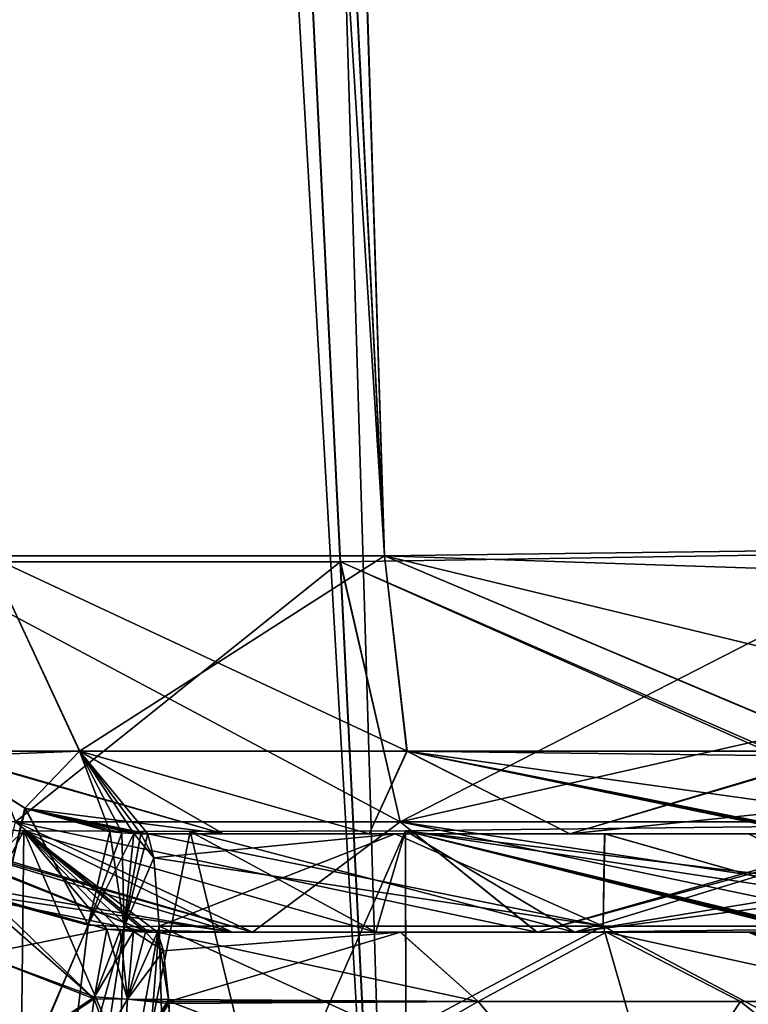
# Model space of a CAD drawing. Header units: millimetres. Extents: x -360 to 362, y 0 to 398.
# Tile 6 of 256: x -323 to -308, y 30 to 50. Entities that reach past the tile are written whole.
import ezdxf

# ---------------------------------------------------------------- set-up
doc = ezdxf.new("R2010")
doc.units = ezdxf.units.MM
doc.header["$LTSCALE"] = 33.374815
for name, color, linetype in [('1900', 7, 'CONTINUOUS'), ('1901', 7, 'CONTINUOUS'), ('1905', 7, 'CONTINUOUS'), ('1908', 7, 'CONTINUOUS'), ('1933', 7, 'CONTINUOUS'), ('1937', 7, 'CONTINUOUS'), ('1938', 7, 'CONTINUOUS'), ('1939', 7, 'CONTINUOUS'), ('1940', 7, 'CONTINUOUS'), ('1941', 7, 'CONTINUOUS'), ('1956', 7, 'CONTINUOUS'), ('1957', 7, 'CONTINUOUS'), ('1972', 7, 'CONTINUOUS'), ('1973', 7, 'CONTINUOUS'), ('1974', 7, 'CONTINUOUS'), ('1975', 7, 'CONTINUOUS'), ('2066', 7, 'CONTINUOUS'), ('2067', 7, 'CONTINUOUS'), ('2092', 7, 'CONTINUOUS'), ('2102', 7, 'CONTINUOUS'), ('2105', 7, 'CONTINUOUS'), ('2106', 7, 'CONTINUOUS'), ('2140', 7, 'CONTINUOUS'), ('2141', 7, 'CONTINUOUS'), ('2149', 7, 'CONTINUOUS'), ('2150', 7, 'CONTINUOUS'), ('2151', 7, 'CONTINUOUS'), ('2213', 7, 'CONTINUOUS'), ('2218', 7, 'CONTINUOUS'), ('2219', 7, 'CONTINUOUS'), ('2225', 7, 'CONTINUOUS'), ('2226', 7, 'CONTINUOUS'), ('2228', 7, 'CONTINUOUS'), ('2229', 7, 'CONTINUOUS'), ('2701', 7, 'CONTINUOUS'), ('2702', 7, 'CONTINUOUS'), ('2704', 7, 'CONTINUOUS'), ('2705', 7, 'CONTINUOUS'), ('2720', 7, 'CONTINUOUS'), ('2728', 7, 'CONTINUOUS'), ('2731', 7, 'CONTINUOUS'), ('2735', 7, 'CONTINUOUS')]:
    doc.layers.add(name, color=color, linetype=linetype)

msp = doc.modelspace()

# ---------------------------------------------------------------- linework, layer by layer
at = {"layer": '1900', "linetype": 'Continuous'}
for points in [[(-192.817, 374, -15.196), (-214.386, 38.791, -26.902), (-325.683, 374, -15.196), (-192.817, 374, -15.196)], [(-325.683, 374, -15.196), (-214.386, 38.791, -26.902), (-214.993, 38.791, -26.902), (-325.683, 374, -15.196)], [(-304.114, 38.791, -26.902), (-325.683, 374, -15.196), (-303.507, 38.791, -26.902), (-304.114, 38.791, -26.902)], [(-303.507, 38.791, -26.902), (-325.683, 374, -15.196), (-214.993, 38.791, -26.902), (-303.507, 38.791, -26.902)]]:
    msp.add_3dface(points, dxfattribs=at)
at = {"layer": '1901', "linetype": 'Continuous'}
for points in [[(-331.751, 374, -16.82), (-325.683, 374, -15.196), (-315.11, 38.65, -29.852), (-331.751, 374, -16.82)], [(-323.152, 38.65, -37.896), (-331.751, 374, -16.82), (-315.11, 38.65, -29.852), (-323.152, 38.65, -37.896)], [(-325.683, 374, -15.196), (-304.114, 38.791, -26.902), (-315.11, 38.65, -29.852), (-325.683, 374, -15.196)]]:
    msp.add_3dface(points, dxfattribs=at)
at = {"layer": '1905', "linetype": 'Continuous'}
for points in [[(-331.745, 374, -330.183), (-336.18, 374, -325.751), (-315.111, 38.65, -317.147), (-331.745, 374, -330.183)], [(-315.111, 38.65, -317.147), (-336.18, 374, -325.751), (-323.15, 38.65, -309.105), (-315.111, 38.65, -317.147)], [(-325.683, 374, -331.804), (-331.745, 374, -330.183), (-304.114, 38.791, -320.098), (-325.683, 374, -331.804)], [(-304.114, 38.791, -320.098), (-331.745, 374, -330.183), (-315.111, 38.65, -317.147), (-304.114, 38.791, -320.098)]]:
    msp.add_3dface(points, dxfattribs=at)
at = {"layer": '1908', "linetype": 'Continuous'}
msp.add_3dface([(-325.683, 374, -331.804), (-304.114, 38.791, -320.098), (-192.817, 374, -331.804), (-325.683, 374, -331.804)], dxfattribs=at)
at = {"layer": '1933', "linetype": 'Continuous'}
for points in [[(-323.152, 38.65, -37.896), (-321.301, 34.684, -38.349), (-324.204, 34.681, -47.287), (-323.152, 38.65, -37.896)], [(-323.152, 38.65, -37.896), (-315.11, 38.65, -29.852), (-321.301, 34.684, -38.349), (-323.152, 38.65, -37.896)], [(-315.11, 38.65, -29.852), (-314.653, 34.684, -31.7), (-321.301, 34.684, -38.349), (-315.11, 38.65, -29.852)], [(-315.11, 38.65, -29.852), (-304.114, 38.791, -26.902), (-305.71, 34.686, -28.792), (-315.11, 38.65, -29.852)], [(-315.11, 38.65, -29.852), (-305.71, 34.686, -28.792), (-314.653, 34.684, -31.7), (-315.11, 38.65, -29.852)], [(-324.204, 34.681, -47.287), (-321.301, 34.684, -38.349), (-324.086, 34.576, -47.225), (-324.204, 34.681, -47.287)], [(-324.086, 34.576, -47.225), (-321.301, 34.684, -38.349), (-322.413, 33.522, -46.646), (-324.086, 34.576, -47.225)], [(-322.413, 33.522, -46.646), (-321.301, 34.684, -38.349), (-320.686, 33.047, -46.534), (-322.413, 33.522, -46.646)], [(-321.301, 34.684, -38.349), (-314.653, 34.684, -31.7), (-315.423, 33, -37.578), (-321.301, 34.684, -38.349)], [(-320.686, 33.047, -46.534), (-321.301, 34.684, -38.349), (-320.443, 33.022, -46.52), (-320.686, 33.047, -46.534)], [(-320.443, 33.022, -46.52), (-321.301, 34.684, -38.349), (-320.197, 33.006, -46.502), (-320.443, 33.022, -46.52)], [(-320.197, 33.006, -46.502), (-321.301, 34.684, -38.349), (-320.058, 33.002, -46.484), (-320.197, 33.006, -46.502)], [(-320.058, 33.002, -46.484), (-321.301, 34.684, -38.349), (-319.917, 33, -46.463), (-320.058, 33.002, -46.484)], [(-319.917, 33, -46.463), (-321.301, 34.684, -38.349), (-318.38, 33, -41.66), (-319.917, 33, -46.463)], [(-318.38, 33, -41.66), (-321.301, 34.684, -38.349), (-315.423, 33, -37.578), (-318.38, 33, -41.66)], [(-315.423, 33, -37.578), (-314.653, 34.684, -31.7), (-311.34, 33, -34.62), (-315.423, 33, -37.578)], [(-314.653, 34.684, -31.7), (-305.71, 34.686, -28.792), (-311.34, 33, -34.62), (-314.653, 34.684, -31.7)], [(-305.71, 34.686, -28.792), (-305.725, 34.66, -28.82), (-311.34, 33, -34.62), (-305.71, 34.686, -28.792)], [(-305.725, 34.66, -28.82), (-306.357, 33.516, -30.601), (-311.34, 33, -34.62), (-305.725, 34.66, -28.82)], [(-311.34, 33, -34.62), (-306.357, 33.516, -30.601), (-306.537, 33, -33.083), (-311.34, 33, -34.62)]]:
    msp.add_3dface(points, dxfattribs=at)
at = {"layer": '1937', "linetype": 'Continuous'}
for points in [[(-319.792, 32.515, -49.205), (-319.917, 33, -46.463), (-314.891, 33, -45.283), (-319.792, 32.515, -49.205)], [(-319.683, 31.126, -51.607), (-319.792, 32.515, -49.205), (-314.891, 33, -45.283), (-319.683, 31.126, -51.607)], [(-310.667, 31.126, -48.882), (-319.683, 31.126, -51.607), (-314.891, 33, -45.283), (-310.667, 31.126, -48.882)], [(-310.63, 33, -42.364), (-310.667, 31.126, -48.882), (-314.891, 33, -45.283), (-310.63, 33, -42.364)], [(-304.036, 31.126, -42.194), (-310.667, 31.126, -48.882), (-310.63, 33, -42.364), (-304.036, 31.126, -42.194)], [(-307.716, 33, -38.106), (-304.036, 31.126, -42.194), (-310.63, 33, -42.364), (-307.716, 33, -38.106)], [(-319.683, 31.126, -51.607), (-310.667, 31.126, -48.882), (-319.558, 26.379, -54.345), (-319.683, 31.126, -51.607)], [(-319.558, 26.379, -54.345), (-310.667, 31.126, -48.882), (-309.308, 26.379, -51.261), (-319.558, 26.379, -54.345)], [(-310.667, 31.126, -48.882), (-304.036, 31.126, -42.194), (-301.739, 26.379, -43.692), (-310.667, 31.126, -48.882)], [(-309.308, 26.379, -51.261), (-310.667, 31.126, -48.882), (-301.739, 26.379, -43.692), (-309.308, 26.379, -51.261)]]:
    msp.add_3dface(points, dxfattribs=at)
at = {"layer": '1938', "linetype": 'Continuous'}
for points in [[(-319.917, 33, -46.463), (-318.38, 33, -41.66), (-315.423, 33, -37.578), (-319.917, 33, -46.463)], [(-319.917, 33, -46.463), (-315.423, 33, -37.578), (-314.891, 33, -45.283), (-319.917, 33, -46.463)], [(-315.423, 33, -37.578), (-311.34, 33, -34.62), (-314.891, 33, -45.283), (-315.423, 33, -37.578)], [(-311.34, 33, -34.62), (-310.63, 33, -42.364), (-314.891, 33, -45.283), (-311.34, 33, -34.62)], [(-311.34, 33, -34.62), (-306.537, 33, -33.083), (-310.63, 33, -42.364), (-311.34, 33, -34.62)], [(-306.537, 33, -33.083), (-307.716, 33, -38.106), (-310.63, 33, -42.364), (-306.537, 33, -33.083)]]:
    msp.add_3dface(points, dxfattribs=at)
at = {"layer": '1939', "linetype": 'Continuous'}
for points in [[(-320.197, 33.006, -46.502), (-319.792, 32.515, -49.205), (-320.396, 31.114, -51.639), (-320.197, 33.006, -46.502)], [(-320.197, 33.006, -46.502), (-320.058, 33.002, -46.484), (-319.792, 32.515, -49.205), (-320.197, 33.006, -46.502)], [(-320.058, 33.002, -46.484), (-319.917, 33, -46.463), (-319.792, 32.515, -49.205), (-320.058, 33.002, -46.484)], [(-319.792, 32.515, -49.205), (-319.683, 31.126, -51.607), (-320.396, 31.114, -51.639), (-319.792, 32.515, -49.205)], [(-320.396, 31.114, -51.639), (-319.683, 31.126, -51.607), (-320.557, 26.368, -54.369), (-320.396, 31.114, -51.639)], [(-320.557, 26.368, -54.369), (-319.683, 31.126, -51.607), (-320.057, 26.368, -54.364), (-320.557, 26.368, -54.369)], [(-319.683, 31.126, -51.607), (-319.558, 26.379, -54.345), (-320.057, 26.368, -54.364), (-319.683, 31.126, -51.607)]]:
    msp.add_3dface(points, dxfattribs=at)
at = {"layer": '1940', "linetype": 'Continuous'}
for points in [[(-320.686, 33.047, -46.534), (-320.396, 31.114, -51.639), (-321.125, 31.142, -51.633), (-320.686, 33.047, -46.534)], [(-320.686, 33.047, -46.534), (-320.443, 33.022, -46.52), (-320.396, 31.114, -51.639), (-320.686, 33.047, -46.534)], [(-320.443, 33.022, -46.52), (-320.197, 33.006, -46.502), (-320.396, 31.114, -51.639), (-320.443, 33.022, -46.52)], [(-321.125, 31.142, -51.633), (-320.396, 31.114, -51.639), (-321.688, 26.425, -54.359), (-321.125, 31.142, -51.633)], [(-321.688, 26.425, -54.359), (-320.396, 31.114, -51.639), (-321.123, 26.384, -54.366), (-321.688, 26.425, -54.359)], [(-320.396, 31.114, -51.639), (-320.557, 26.368, -54.369), (-321.123, 26.384, -54.366), (-320.396, 31.114, -51.639)]]:
    msp.add_3dface(points, dxfattribs=at)
at = {"layer": '1941', "linetype": 'Continuous'}
for points in [[(-324.086, 34.576, -47.225), (-322.413, 33.522, -46.646), (-322.861, 31.616, -51.61), (-324.086, 34.576, -47.225)], [(-322.413, 33.522, -46.646), (-321.125, 31.142, -51.633), (-322.861, 31.616, -51.61), (-322.413, 33.522, -46.646)], [(-322.413, 33.522, -46.646), (-320.686, 33.047, -46.534), (-321.125, 31.142, -51.633), (-322.413, 33.522, -46.646)], [(-322.861, 31.616, -51.61), (-321.125, 31.142, -51.633), (-322.974, 26.864, -54.493), (-322.861, 31.616, -51.61)], [(-321.125, 31.142, -51.633), (-321.688, 26.425, -54.359), (-322.974, 26.864, -54.493), (-321.125, 31.142, -51.633)]]:
    msp.add_3dface(points, dxfattribs=at)
at = {"layer": '1956', "linetype": 'Continuous'}
for points in [[(-324.18, 34.66, -299.725), (-322.862, 31.616, -295.389), (-322.399, 33.516, -300.357), (-324.18, 34.66, -299.725)], [(-322.862, 31.616, -295.389), (-321.127, 31.152, -295.36), (-322.399, 33.516, -300.357), (-322.862, 31.616, -295.389)], [(-321.127, 31.152, -295.36), (-320.686, 33.047, -300.466), (-322.399, 33.516, -300.357), (-321.127, 31.152, -295.36)], [(-322.95, 26.851, -292.513), (-321.127, 31.152, -295.36), (-322.862, 31.616, -295.389), (-322.95, 26.851, -292.513)], [(-322.95, 26.851, -292.513), (-321.688, 26.425, -292.641), (-321.127, 31.152, -295.36), (-322.95, 26.851, -292.513)]]:
    msp.add_3dface(points, dxfattribs=at)
at = {"layer": '1957', "linetype": 'Continuous'}
for points in [[(-323.15, 38.65, -309.105), (-324.208, 34.686, -299.71), (-321.3, 34.684, -308.653), (-323.15, 38.65, -309.105)], [(-315.111, 38.65, -317.147), (-323.15, 38.65, -309.105), (-314.651, 34.684, -315.301), (-315.111, 38.65, -317.147)], [(-314.651, 34.684, -315.301), (-323.15, 38.65, -309.105), (-321.3, 34.684, -308.653), (-314.651, 34.684, -315.301)], [(-304.114, 38.791, -320.098), (-315.111, 38.65, -317.147), (-304.114, 38.286, -320.059), (-304.114, 38.791, -320.098)], [(-304.847, 36.174, -319.381), (-315.111, 38.65, -317.147), (-305.713, 34.681, -318.204), (-304.847, 36.174, -319.381)], [(-315.111, 38.65, -317.147), (-304.847, 36.174, -319.381), (-304.114, 38.286, -320.059), (-315.111, 38.65, -317.147)], [(-305.713, 34.681, -318.204), (-315.111, 38.65, -317.147), (-314.651, 34.684, -315.301), (-305.713, 34.681, -318.204)], [(-324.208, 34.686, -299.71), (-324.18, 34.66, -299.725), (-318.38, 33, -305.34), (-324.208, 34.686, -299.71)], [(-321.3, 34.684, -308.653), (-324.208, 34.686, -299.71), (-318.38, 33, -305.34), (-321.3, 34.684, -308.653)], [(-324.18, 34.66, -299.725), (-322.399, 33.516, -300.357), (-318.38, 33, -305.34), (-324.18, 34.66, -299.725)], [(-314.651, 34.684, -315.301), (-321.3, 34.684, -308.653), (-315.422, 33, -309.423), (-314.651, 34.684, -315.301)], [(-315.422, 33, -309.423), (-321.3, 34.684, -308.653), (-318.38, 33, -305.34), (-315.422, 33, -309.423)], [(-311.34, 33, -312.38), (-314.651, 34.684, -315.301), (-315.422, 33, -309.423), (-311.34, 33, -312.38)], [(-305.713, 34.681, -318.204), (-314.651, 34.684, -315.301), (-305.775, 34.576, -318.086), (-305.713, 34.681, -318.204)], [(-305.775, 34.576, -318.086), (-314.651, 34.684, -315.301), (-306.354, 33.522, -316.413), (-305.775, 34.576, -318.086)], [(-306.354, 33.522, -316.413), (-314.651, 34.684, -315.301), (-306.466, 33.047, -314.686), (-306.354, 33.522, -316.413)], [(-306.466, 33.047, -314.686), (-314.651, 34.684, -315.301), (-306.48, 33.022, -314.443), (-306.466, 33.047, -314.686)], [(-306.48, 33.022, -314.443), (-314.651, 34.684, -315.301), (-306.498, 33.006, -314.197), (-306.48, 33.022, -314.443)], [(-306.498, 33.006, -314.197), (-314.651, 34.684, -315.301), (-306.516, 33.002, -314.058), (-306.498, 33.006, -314.197)], [(-306.516, 33.002, -314.058), (-314.651, 34.684, -315.301), (-306.537, 33, -313.917), (-306.516, 33.002, -314.058)], [(-306.537, 33, -313.917), (-314.651, 34.684, -315.301), (-311.34, 33, -312.38), (-306.537, 33, -313.917)], [(-322.399, 33.516, -300.357), (-320.686, 33.047, -300.466), (-320.443, 33.022, -300.48), (-322.399, 33.516, -300.357)], [(-318.38, 33, -305.34), (-322.399, 33.516, -300.357), (-319.917, 33, -300.537), (-318.38, 33, -305.34)], [(-319.917, 33, -300.537), (-322.399, 33.516, -300.357), (-320.058, 33.002, -300.516), (-319.917, 33, -300.537)], [(-320.058, 33.002, -300.516), (-322.399, 33.516, -300.357), (-320.197, 33.006, -300.498), (-320.058, 33.002, -300.516)], [(-320.197, 33.006, -300.498), (-322.399, 33.516, -300.357), (-320.443, 33.022, -300.48), (-320.197, 33.006, -300.498)]]:
    msp.add_3dface(points, dxfattribs=at)
at = {"layer": '1972', "linetype": 'Continuous'}
for points in [[(-310.667, 31.126, -298.118), (-319.917, 33, -300.537), (-319.792, 32.515, -297.795), (-310.667, 31.126, -298.118)], [(-319.917, 33, -300.537), (-310.667, 31.126, -298.118), (-314.894, 33, -301.716), (-319.917, 33, -300.537)], [(-314.894, 33, -301.716), (-310.667, 31.126, -298.118), (-310.636, 33, -304.63), (-314.894, 33, -301.716)], [(-310.667, 31.126, -298.118), (-304.036, 31.126, -304.806), (-310.636, 33, -304.63), (-310.667, 31.126, -298.118)], [(-310.636, 33, -304.63), (-304.036, 31.126, -304.806), (-307.717, 33, -308.891), (-310.636, 33, -304.63)], [(-319.683, 31.126, -295.393), (-310.667, 31.126, -298.118), (-319.792, 32.515, -297.795), (-319.683, 31.126, -295.393)], [(-319.558, 26.379, -292.655), (-309.308, 26.379, -295.739), (-319.683, 31.126, -295.393), (-319.558, 26.379, -292.655)], [(-309.308, 26.379, -295.739), (-310.667, 31.126, -298.118), (-319.683, 31.126, -295.393), (-309.308, 26.379, -295.739)], [(-309.308, 26.379, -295.739), (-301.739, 26.379, -303.308), (-310.667, 31.126, -298.118), (-309.308, 26.379, -295.739)], [(-301.739, 26.379, -303.308), (-304.036, 31.126, -304.806), (-310.667, 31.126, -298.118), (-301.739, 26.379, -303.308)]]:
    msp.add_3dface(points, dxfattribs=at)
at = {"layer": '1973', "linetype": 'Continuous'}
for points in [[(-318.38, 33, -305.34), (-319.917, 33, -300.537), (-314.894, 33, -301.716), (-318.38, 33, -305.34)], [(-315.422, 33, -309.423), (-318.38, 33, -305.34), (-314.894, 33, -301.716), (-315.422, 33, -309.423)], [(-311.34, 33, -312.38), (-315.422, 33, -309.423), (-314.894, 33, -301.716), (-311.34, 33, -312.38)], [(-311.34, 33, -312.38), (-314.894, 33, -301.716), (-310.636, 33, -304.63), (-311.34, 33, -312.38)], [(-306.537, 33, -313.917), (-311.34, 33, -312.38), (-307.717, 33, -308.891), (-306.537, 33, -313.917)], [(-311.34, 33, -312.38), (-310.636, 33, -304.63), (-307.717, 33, -308.891), (-311.34, 33, -312.38)]]:
    msp.add_3dface(points, dxfattribs=at)
at = {"layer": '1974', "linetype": 'Continuous'}
for points in [[(-320.058, 33.002, -300.516), (-320.197, 33.006, -300.498), (-320.396, 31.114, -295.361), (-320.058, 33.002, -300.516)], [(-319.917, 33, -300.537), (-320.058, 33.002, -300.516), (-320.396, 31.114, -295.361), (-319.917, 33, -300.537)], [(-319.792, 32.515, -297.795), (-319.917, 33, -300.537), (-320.396, 31.114, -295.361), (-319.792, 32.515, -297.795)], [(-319.683, 31.126, -295.393), (-319.792, 32.515, -297.795), (-320.396, 31.114, -295.361), (-319.683, 31.126, -295.393)], [(-320.557, 26.368, -292.631), (-320.057, 26.368, -292.636), (-319.683, 31.126, -295.393), (-320.557, 26.368, -292.631)], [(-320.557, 26.368, -292.631), (-319.683, 31.126, -295.393), (-320.396, 31.114, -295.361), (-320.557, 26.368, -292.631)], [(-320.057, 26.368, -292.636), (-319.558, 26.379, -292.655), (-319.683, 31.126, -295.393), (-320.057, 26.368, -292.636)]]:
    msp.add_3dface(points, dxfattribs=at)
at = {"layer": '1975', "linetype": 'Continuous'}
for points in [[(-320.686, 33.047, -300.466), (-321.127, 31.152, -295.36), (-320.443, 33.022, -300.48), (-320.686, 33.047, -300.466)], [(-321.127, 31.152, -295.36), (-320.197, 33.006, -300.498), (-320.443, 33.022, -300.48), (-321.127, 31.152, -295.36)], [(-320.197, 33.006, -300.498), (-321.127, 31.152, -295.36), (-320.396, 31.114, -295.361), (-320.197, 33.006, -300.498)], [(-321.127, 31.152, -295.36), (-321.688, 26.425, -292.641), (-320.396, 31.114, -295.361), (-321.127, 31.152, -295.36)], [(-320.396, 31.114, -295.361), (-321.688, 26.425, -292.641), (-321.122, 26.384, -292.634), (-320.396, 31.114, -295.361)], [(-320.557, 26.368, -292.631), (-320.396, 31.114, -295.361), (-321.122, 26.384, -292.634), (-320.557, 26.368, -292.631)]]:
    msp.add_3dface(points, dxfattribs=at)
at = {"layer": '2066', "linetype": 'Continuous'}
for points in [[(-332.581, 372.6, -15.312), (-335.475, 372.6, -17.535), (-314.843, 15, -29.213), (-332.581, 372.6, -15.312)], [(-314.843, 15, -29.213), (-335.475, 372.6, -17.535), (-323.791, 15, -38.164), (-314.843, 15, -29.213)], [(-325.597, 372.6, -13.444), (-332.581, 372.6, -15.312), (-302.587, 15, -25.932), (-325.597, 372.6, -13.444)], [(-302.587, 15, -25.932), (-332.581, 372.6, -15.312), (-314.843, 15, -29.213), (-302.587, 15, -25.932)]]:
    msp.add_3dface(points, dxfattribs=at)
at = {"layer": '2067', "linetype": 'Continuous'}
for points in [[(-325.597, 372.6, -13.444), (-302.587, 15, -25.932), (-318.75, 327, -15.037), (-325.597, 372.6, -13.444)], [(-318.75, 327, -15.037), (-302.587, 15, -25.932), (-317.25, 327, -15.037), (-318.75, 327, -15.037)], [(-317.25, 327, -15.037), (-302.587, 15, -25.932), (-201.25, 327, -15.037), (-317.25, 327, -15.037)]]:
    msp.add_3dface(points, dxfattribs=at)
at = {"layer": '2092', "linetype": 'Continuous'}
for points in [[(-325.597, 372.6, -333.556), (-318.75, 327, -331.963), (-292.57, 15, -321.068), (-325.597, 372.6, -333.556)], [(-302.587, 15, -321.068), (-325.597, 372.6, -333.556), (-292.57, 15, -321.068), (-302.587, 15, -321.068)], [(-317.25, 327, -331.963), (-215.913, 15, -321.068), (-318.75, 327, -331.963), (-317.25, 327, -331.963)], [(-318.75, 327, -331.963), (-215.913, 15, -321.068), (-225.93, 15, -321.068), (-318.75, 327, -331.963)], [(-292.57, 15, -321.068), (-318.75, 327, -331.963), (-225.93, 15, -321.068), (-292.57, 15, -321.068)], [(-201.25, 327, -331.963), (-215.913, 15, -321.068), (-317.25, 327, -331.963), (-201.25, 327, -331.963)]]:
    msp.add_3dface(points, dxfattribs=at)
at = {"layer": '2102', "linetype": 'Continuous'}
for points in [[(-332.585, 372.6, -331.685), (-325.597, 372.6, -333.556), (-314.836, 15, -317.791), (-332.585, 372.6, -331.685)], [(-323.795, 15, -308.829), (-332.585, 372.6, -331.685), (-314.836, 15, -317.791), (-323.795, 15, -308.829)], [(-325.597, 372.6, -333.556), (-302.587, 15, -321.068), (-314.836, 15, -317.791), (-325.597, 372.6, -333.556)]]:
    msp.add_3dface(points, dxfattribs=at)
at = {"layer": '2105', "linetype": 'Continuous'}
for points in [[(-323.15, 31.721, -299.758), (-321.008, 29.646, -296.604), (-323.633, 31.95, -299.503), (-323.15, 31.721, -299.758)], [(-323.633, 31.95, -299.503), (-321.008, 29.646, -296.604), (-323.32, 30.548, -296.381), (-323.633, 31.95, -299.503)], [(-320.747, 31.063, -300.399), (-321.008, 29.646, -296.604), (-323.15, 31.721, -299.758), (-320.747, 31.063, -300.399)], [(-321.008, 29.646, -296.604), (-323.974, 27.667, -294.337), (-323.32, 30.548, -296.381), (-321.008, 29.646, -296.604)], [(-321.49, 26.152, -294.593), (-323.974, 27.667, -294.337), (-321.008, 29.646, -296.604), (-321.49, 26.152, -294.593)]]:
    msp.add_3dface(points, dxfattribs=at)
at = {"layer": '2106', "linetype": 'Continuous'}
for points in [[(-321.008, 29.646, -296.604), (-320.747, 31.063, -300.399), (-320.326, 29.638, -296.658), (-321.008, 29.646, -296.604)], [(-320.326, 29.638, -296.658), (-320.747, 31.063, -300.399), (-320.478, 31.034, -300.416), (-320.326, 29.638, -296.658)], [(-320.207, 31.014, -300.436), (-320.326, 29.638, -296.658), (-320.478, 31.034, -300.416), (-320.207, 31.014, -300.436)], [(-321.49, 26.152, -294.593), (-321.008, 29.646, -296.604), (-320.433, 28.053, -295.308), (-321.49, 26.152, -294.593)], [(-320.433, 28.053, -295.308), (-321.008, 29.646, -296.604), (-320.326, 29.638, -296.658), (-320.433, 28.053, -295.308)]]:
    msp.add_3dface(points, dxfattribs=at)
at = {"layer": '2140', "linetype": 'Continuous'}
for points in [[(-323.633, 31.95, -299.503), (-325.395, 33.184, -298.132), (-322.434, 33.062, -308.688), (-323.633, 31.95, -299.503)], [(-323.15, 31.721, -299.758), (-323.633, 31.95, -299.503), (-322.434, 33.062, -308.688), (-323.15, 31.721, -299.758)], [(-320.747, 31.063, -300.399), (-323.15, 31.721, -299.758), (-322.434, 33.062, -308.688), (-320.747, 31.063, -300.399)], [(-320.478, 31.034, -300.416), (-320.747, 31.063, -300.399), (-322.434, 33.062, -308.688), (-320.478, 31.034, -300.416)], [(-320.207, 31.014, -300.436), (-320.478, 31.034, -300.416), (-322.434, 33.062, -308.688), (-320.207, 31.014, -300.436)], [(-319.962, 31.003, -300.464), (-320.207, 31.014, -300.436), (-322.434, 33.062, -308.688), (-319.962, 31.003, -300.464)], [(-319.719, 31, -300.507), (-319.962, 31.003, -300.464), (-322.434, 33.062, -308.688), (-319.719, 31, -300.507)], [(-318.201, 31, -305.249), (-319.719, 31, -300.507), (-322.434, 33.062, -308.688), (-318.201, 31, -305.249)], [(-315.281, 31, -309.281), (-318.201, 31, -305.249), (-322.434, 33.062, -308.688), (-315.281, 31, -309.281)], [(-319.057, 33.046, -313.062), (-315.281, 31, -309.281), (-322.434, 33.062, -308.688), (-319.057, 33.046, -313.062)], [(-314.684, 33.062, -316.437), (-315.281, 31, -309.281), (-319.057, 33.046, -313.062), (-314.684, 33.062, -316.437)], [(-311.249, 31, -312.201), (-315.281, 31, -309.281), (-314.684, 33.062, -316.437), (-311.249, 31, -312.201)], [(-304.132, 33.184, -319.395), (-311.249, 31, -312.201), (-314.684, 33.062, -316.437), (-304.132, 33.184, -319.395)], [(-304.132, 33.184, -319.395), (-305.511, 31.943, -317.62), (-311.249, 31, -312.201), (-304.132, 33.184, -319.395)], [(-305.511, 31.943, -317.62), (-305.762, 31.717, -317.141), (-311.249, 31, -312.201), (-305.511, 31.943, -317.62)], [(-305.762, 31.717, -317.141), (-306.399, 31.063, -314.747), (-311.249, 31, -312.201), (-305.762, 31.717, -317.141)], [(-311.249, 31, -312.201), (-306.399, 31.063, -314.747), (-306.507, 31, -313.719), (-311.249, 31, -312.201)]]:
    msp.add_3dface(points, dxfattribs=at)
at = {"layer": '2141', "linetype": 'Continuous'}
for points in [[(-320.326, 29.638, -296.658), (-320.207, 31.014, -300.436), (-319.595, 30.621, -298.412), (-320.326, 29.638, -296.658)], [(-320.207, 31.014, -300.436), (-319.962, 31.003, -300.464), (-319.595, 30.621, -298.412), (-320.207, 31.014, -300.436)], [(-319.962, 31.003, -300.464), (-319.719, 31, -300.507), (-319.595, 30.621, -298.412), (-319.962, 31.003, -300.464)], [(-319.49, 29.596, -296.656), (-320.326, 29.638, -296.658), (-319.595, 30.621, -298.412), (-319.49, 29.596, -296.656)], [(-320.433, 28.053, -295.308), (-320.326, 29.638, -296.658), (-319.487, 29.555, -296.609), (-320.433, 28.053, -295.308)], [(-319.487, 29.555, -296.609), (-320.326, 29.638, -296.658), (-319.49, 29.596, -296.656), (-319.487, 29.555, -296.609)], [(-319.368, 26.042, -294.609), (-320.433, 28.053, -295.308), (-319.487, 29.555, -296.609), (-319.368, 26.042, -294.609)]]:
    msp.add_3dface(points, dxfattribs=at)
at = {"layer": '2149', "linetype": 'Continuous'}
for points in [[(-319.595, 30.621, -298.412), (-319.719, 31, -300.507), (-314.786, 31, -301.719), (-319.595, 30.621, -298.412)], [(-319.49, 29.596, -296.656), (-319.595, 30.621, -298.412), (-314.786, 31, -301.719), (-319.49, 29.596, -296.656)], [(-313.205, 29.596, -298.202), (-319.49, 29.596, -296.656), (-314.786, 31, -301.719), (-313.205, 29.596, -298.202)], [(-310.602, 31, -304.607), (-313.205, 29.596, -298.202), (-314.786, 31, -301.719), (-310.602, 31, -304.607)], [(-307.877, 29.596, -301.877), (-313.205, 29.596, -298.202), (-310.602, 31, -304.607), (-307.877, 29.596, -301.877)], [(-304.202, 29.596, -307.205), (-307.877, 29.596, -301.877), (-310.602, 31, -304.607), (-304.202, 29.596, -307.205)], [(-307.719, 31, -308.788), (-304.202, 29.596, -307.205), (-310.602, 31, -304.607), (-307.719, 31, -308.788)], [(-306.507, 31, -313.719), (-304.202, 29.596, -307.205), (-307.719, 31, -308.788), (-306.507, 31, -313.719)], [(-319.487, 29.555, -296.609), (-319.49, 29.596, -296.656), (-313.205, 29.596, -298.202), (-319.487, 29.555, -296.609)], [(-319.368, 26.042, -294.609), (-319.487, 29.555, -296.609), (-313.205, 29.596, -298.202), (-319.368, 26.042, -294.609)], [(-310.224, 26.042, -297.452), (-319.368, 26.042, -294.609), (-313.205, 29.596, -298.202), (-310.224, 26.042, -297.452)], [(-307.877, 29.596, -301.877), (-310.224, 26.042, -297.452), (-313.205, 29.596, -298.202), (-307.877, 29.596, -301.877)], [(-303.452, 26.042, -304.224), (-310.224, 26.042, -297.452), (-307.877, 29.596, -301.877), (-303.452, 26.042, -304.224)], [(-304.202, 29.596, -307.205), (-303.452, 26.042, -304.224), (-307.877, 29.596, -301.877), (-304.202, 29.596, -307.205)]]:
    msp.add_3dface(points, dxfattribs=at)
at = {"layer": '2150', "linetype": 'Continuous'}
for points in [[(-319.719, 31, -300.507), (-318.201, 31, -305.249), (-314.786, 31, -301.719), (-319.719, 31, -300.507)], [(-318.201, 31, -305.249), (-315.281, 31, -309.281), (-307.719, 31, -308.788), (-318.201, 31, -305.249)], [(-318.201, 31, -305.249), (-307.719, 31, -308.788), (-310.602, 31, -304.607), (-318.201, 31, -305.249)], [(-318.201, 31, -305.249), (-310.602, 31, -304.607), (-314.786, 31, -301.719), (-318.201, 31, -305.249)], [(-315.281, 31, -309.281), (-311.249, 31, -312.201), (-307.719, 31, -308.788), (-315.281, 31, -309.281)], [(-311.249, 31, -312.201), (-306.507, 31, -313.719), (-307.719, 31, -308.788), (-311.249, 31, -312.201)]]:
    msp.add_3dface(points, dxfattribs=at)
at = {"layer": '2151', "linetype": 'Continuous'}
for points in [[(-325.395, 33.184, -298.132), (-322.636, 15, -308.656), (-322.434, 33.062, -308.688), (-325.395, 33.184, -298.132)], [(-322.636, 15, -308.656), (-314.65, 15, -316.639), (-322.434, 33.062, -308.688), (-322.636, 15, -308.656)], [(-314.65, 15, -316.639), (-319.057, 33.046, -313.062), (-322.434, 33.062, -308.688), (-314.65, 15, -316.639)], [(-314.65, 15, -316.639), (-314.684, 33.062, -316.437), (-319.057, 33.046, -313.062), (-314.65, 15, -316.639)], [(-314.65, 15, -316.639), (-304.132, 33.184, -319.395), (-314.684, 33.062, -316.437), (-314.65, 15, -316.639)], [(-314.65, 15, -316.639), (-303.746, 15, -319.557), (-304.132, 33.184, -319.395), (-314.65, 15, -316.639)]]:
    msp.add_3dface(points, dxfattribs=at)
at = {"layer": '2213', "linetype": 'Continuous'}
for points in [[(-323.191, 31.739, -47.263), (-323.32, 30.548, -50.619), (-320.747, 31.063, -46.601), (-323.191, 31.739, -47.263)], [(-320.747, 31.063, -46.601), (-323.32, 30.548, -50.619), (-321.002, 29.685, -50.349), (-320.747, 31.063, -46.601)], [(-323.32, 30.548, -50.619), (-323.974, 27.667, -52.663), (-321.002, 29.685, -50.349), (-323.32, 30.548, -50.619)], [(-321.002, 29.685, -50.349), (-323.974, 27.667, -52.663), (-321.228, 28.115, -51.685), (-321.002, 29.685, -50.349)]]:
    msp.add_3dface(points, dxfattribs=at)
at = {"layer": '2218', "linetype": 'Continuous'}
for points in [[(-325.395, 33.184, -48.868), (-323.626, 31.946, -47.493), (-318.201, 31, -41.751), (-325.395, 33.184, -48.868)], [(-322.435, 33.062, -38.313), (-325.395, 33.184, -48.868), (-318.201, 31, -41.751), (-322.435, 33.062, -38.313)], [(-319.057, 33.046, -33.938), (-322.435, 33.062, -38.313), (-315.281, 31, -37.719), (-319.057, 33.046, -33.938)], [(-315.281, 31, -37.719), (-322.435, 33.062, -38.313), (-318.201, 31, -41.751), (-315.281, 31, -37.719)], [(-314.682, 33.062, -30.563), (-319.057, 33.046, -33.938), (-311.249, 31, -34.799), (-314.682, 33.062, -30.563)], [(-311.249, 31, -34.799), (-319.057, 33.046, -33.938), (-315.281, 31, -37.719), (-311.249, 31, -34.799)], [(-305.513, 31.941, -29.384), (-304.132, 33.184, -27.605), (-314.682, 33.062, -30.563), (-305.513, 31.941, -29.384)], [(-305.771, 31.709, -29.879), (-305.513, 31.941, -29.384), (-314.682, 33.062, -30.563), (-305.771, 31.709, -29.879)], [(-306.399, 31.063, -32.253), (-305.771, 31.709, -29.879), (-314.682, 33.062, -30.563), (-306.399, 31.063, -32.253)], [(-306.399, 31.063, -32.253), (-314.682, 33.062, -30.563), (-306.416, 31.034, -32.522), (-306.399, 31.063, -32.253)], [(-306.416, 31.034, -32.522), (-314.682, 33.062, -30.563), (-306.436, 31.014, -32.793), (-306.416, 31.034, -32.522)], [(-306.436, 31.014, -32.793), (-314.682, 33.062, -30.563), (-306.464, 31.003, -33.038), (-306.436, 31.014, -32.793)], [(-306.464, 31.003, -33.038), (-314.682, 33.062, -30.563), (-306.507, 31, -33.281), (-306.464, 31.003, -33.038)], [(-306.507, 31, -33.281), (-314.682, 33.062, -30.563), (-311.249, 31, -34.799), (-306.507, 31, -33.281)], [(-323.626, 31.946, -47.493), (-323.191, 31.739, -47.263), (-318.201, 31, -41.751), (-323.626, 31.946, -47.493)], [(-323.191, 31.739, -47.263), (-320.747, 31.063, -46.601), (-318.201, 31, -41.751), (-323.191, 31.739, -47.263)], [(-318.201, 31, -41.751), (-320.747, 31.063, -46.601), (-319.719, 31, -46.493), (-318.201, 31, -41.751)], [(-319.719, 31, -46.493), (-320.747, 31.063, -46.601), (-319.962, 31.003, -46.536), (-319.719, 31, -46.493)], [(-319.962, 31.003, -46.536), (-320.747, 31.063, -46.601), (-320.207, 31.014, -46.564), (-319.962, 31.003, -46.536)], [(-320.207, 31.014, -46.564), (-320.747, 31.063, -46.601), (-320.478, 31.034, -46.584), (-320.207, 31.014, -46.564)]]:
    msp.add_3dface(points, dxfattribs=at)
at = {"layer": '2219', "linetype": 'Continuous'}
for points in [[(-322.639, 15, -38.35), (-325.395, 33.184, -48.868), (-322.435, 33.062, -38.313), (-322.639, 15, -38.35)], [(-314.656, 15, -30.364), (-322.639, 15, -38.35), (-314.682, 33.062, -30.563), (-314.656, 15, -30.364)], [(-322.639, 15, -38.35), (-322.435, 33.062, -38.313), (-319.057, 33.046, -33.938), (-322.639, 15, -38.35)], [(-322.639, 15, -38.35), (-319.057, 33.046, -33.938), (-314.682, 33.062, -30.563), (-322.639, 15, -38.35)], [(-304.132, 33.184, -27.605), (-314.656, 15, -30.364), (-314.682, 33.062, -30.563), (-304.132, 33.184, -27.605)], [(-314.656, 15, -30.364), (-304.132, 33.184, -27.605), (-303.942, 33.184, -27.603), (-314.656, 15, -30.364)], [(-314.656, 15, -30.364), (-303.942, 33.184, -27.603), (-303.755, 23.707, -27.519), (-314.656, 15, -30.364)]]:
    msp.add_3dface(points, dxfattribs=at)
at = {"layer": '2225', "linetype": 'Continuous'}
for points in [[(-319.962, 31.003, -46.536), (-320.207, 31.014, -46.564), (-320.326, 29.638, -50.342), (-319.962, 31.003, -46.536)], [(-319.719, 31, -46.493), (-319.962, 31.003, -46.536), (-320.326, 29.638, -50.342), (-319.719, 31, -46.493)], [(-319.719, 31, -46.493), (-320.326, 29.638, -50.342), (-319.493, 29.637, -50.294), (-319.719, 31, -46.493)], [(-320.326, 29.638, -50.342), (-320.433, 28.053, -51.692), (-319.493, 29.637, -50.294), (-320.326, 29.638, -50.342)], [(-319.493, 29.637, -50.294), (-320.433, 28.053, -51.692), (-319.49, 29.597, -50.342), (-319.493, 29.637, -50.294)], [(-319.49, 29.597, -50.342), (-320.433, 28.053, -51.692), (-319.412, 28.043, -51.655), (-319.49, 29.597, -50.342)]]:
    msp.add_3dface(points, dxfattribs=at)
at = {"layer": '2226', "linetype": 'Continuous'}
for points in [[(-320.747, 31.063, -46.601), (-321.002, 29.685, -50.349), (-320.478, 31.034, -46.584), (-320.747, 31.063, -46.601)], [(-321.002, 29.685, -50.349), (-320.207, 31.014, -46.564), (-320.478, 31.034, -46.584), (-321.002, 29.685, -50.349)], [(-320.207, 31.014, -46.564), (-321.002, 29.685, -50.349), (-320.326, 29.638, -50.342), (-320.207, 31.014, -46.564)], [(-321.002, 29.685, -50.349), (-321.228, 28.115, -51.685), (-320.326, 29.638, -50.342), (-321.002, 29.685, -50.349)], [(-321.228, 28.115, -51.685), (-320.433, 28.053, -51.692), (-320.326, 29.638, -50.342), (-321.228, 28.115, -51.685)]]:
    msp.add_3dface(points, dxfattribs=at)
at = {"layer": '2228', "linetype": 'Continuous'}
for points in [[(-319.719, 31, -46.493), (-319.493, 29.637, -50.294), (-313.205, 29.596, -48.798), (-319.719, 31, -46.493)], [(-319.719, 31, -46.493), (-313.205, 29.596, -48.798), (-314.788, 31, -45.281), (-319.719, 31, -46.493)], [(-314.788, 31, -45.281), (-313.205, 29.596, -48.798), (-310.607, 31, -42.398), (-314.788, 31, -45.281)], [(-313.205, 29.596, -48.798), (-307.877, 29.596, -45.123), (-310.607, 31, -42.398), (-313.205, 29.596, -48.798)], [(-307.877, 29.596, -45.123), (-304.202, 29.596, -39.795), (-310.607, 31, -42.398), (-307.877, 29.596, -45.123)], [(-310.607, 31, -42.398), (-304.202, 29.596, -39.795), (-307.719, 31, -38.214), (-310.607, 31, -42.398)], [(-306.507, 31, -33.281), (-307.719, 31, -38.214), (-304.412, 30.621, -33.405), (-306.507, 31, -33.281)], [(-304.202, 29.596, -39.795), (-302.656, 29.596, -33.51), (-307.719, 31, -38.214), (-304.202, 29.596, -39.795)], [(-307.719, 31, -38.214), (-302.656, 29.596, -33.51), (-304.412, 30.621, -33.405), (-307.719, 31, -38.214)], [(-319.493, 29.637, -50.294), (-319.49, 29.597, -50.342), (-313.205, 29.596, -48.798), (-319.493, 29.637, -50.294)], [(-310.224, 26.042, -49.548), (-319.49, 29.597, -50.342), (-319.412, 28.043, -51.655), (-310.224, 26.042, -49.548)], [(-319.49, 29.597, -50.342), (-310.224, 26.042, -49.548), (-313.205, 29.596, -48.798), (-319.49, 29.597, -50.342)], [(-313.205, 29.596, -48.798), (-310.224, 26.042, -49.548), (-307.877, 29.596, -45.123), (-313.205, 29.596, -48.798)], [(-310.224, 26.042, -49.548), (-303.452, 26.042, -42.776), (-307.877, 29.596, -45.123), (-310.224, 26.042, -49.548)], [(-307.877, 29.596, -45.123), (-303.452, 26.042, -42.776), (-304.202, 29.596, -39.795), (-307.877, 29.596, -45.123)]]:
    msp.add_3dface(points, dxfattribs=at)
at = {"layer": '2229', "linetype": 'Continuous'}
for points in [[(-318.201, 31, -41.751), (-319.719, 31, -46.493), (-310.607, 31, -42.398), (-318.201, 31, -41.751)], [(-319.719, 31, -46.493), (-314.788, 31, -45.281), (-310.607, 31, -42.398), (-319.719, 31, -46.493)], [(-315.281, 31, -37.719), (-318.201, 31, -41.751), (-307.719, 31, -38.214), (-315.281, 31, -37.719)], [(-318.201, 31, -41.751), (-310.607, 31, -42.398), (-307.719, 31, -38.214), (-318.201, 31, -41.751)], [(-306.507, 31, -33.281), (-311.249, 31, -34.799), (-315.281, 31, -37.719), (-306.507, 31, -33.281)], [(-306.507, 31, -33.281), (-315.281, 31, -37.719), (-307.719, 31, -38.214), (-306.507, 31, -33.281)]]:
    msp.add_3dface(points, dxfattribs=at)
at = {"layer": '2701', "linetype": 'Continuous'}
for points in [[(-325.459, 33.245, -174.828), (-319.901, 31, -51.541), (-325.457, 33.244, -48.886), (-325.459, 33.245, -174.828)], [(-325.457, 33.244, -48.886), (-319.901, 31, -51.541), (-325.377, 33.167, -48.886), (-325.457, 33.244, -48.886)], [(-325.377, 33.167, -48.886), (-319.901, 31, -51.541), (-319.901, 31, -48.886), (-325.377, 33.167, -48.886)]]:
    msp.add_3dface(points, dxfattribs=at)
at = {"layer": '2702', "linetype": 'Continuous'}
for points in [[(-304.114, 38.721, -25.103), (-316.001, 38.533, -28.292), (-304.114, 33.325, -27.46), (-304.114, 38.721, -25.103)], [(-316.001, 38.533, -28.292), (-324.704, 38.533, -36.993), (-314.789, 33.245, -30.397), (-316.001, 38.533, -28.292)], [(-314.789, 33.245, -30.397), (-324.704, 38.533, -36.993), (-322.603, 33.245, -38.211), (-314.789, 33.245, -30.397)], [(-304.114, 33.325, -27.46), (-316.001, 38.533, -28.292), (-304.114, 33.246, -27.54), (-304.114, 33.325, -27.46)], [(-304.114, 33.246, -27.54), (-316.001, 38.533, -28.292), (-314.789, 33.245, -30.397), (-304.114, 33.246, -27.54)], [(-322.603, 33.245, -38.211), (-325.457, 33.244, -48.886), (-317.791, 31, -40.992), (-322.603, 33.245, -38.211)], [(-325.457, 33.244, -48.886), (-325.377, 33.167, -48.886), (-317.791, 31, -40.992), (-325.457, 33.244, -48.886)], [(-314.789, 33.245, -30.397), (-322.603, 33.245, -38.211), (-312.012, 31, -35.211), (-314.789, 33.245, -30.397)], [(-312.012, 31, -35.211), (-322.603, 33.245, -38.211), (-317.791, 31, -40.992), (-312.012, 31, -35.211)], [(-304.114, 33.246, -27.54), (-314.789, 33.245, -30.397), (-304.114, 31.617, -30.019), (-304.114, 33.246, -27.54)], [(-304.114, 31.617, -30.019), (-314.789, 33.245, -30.397), (-304.114, 31, -33.099), (-304.114, 31.617, -30.019)], [(-304.114, 31, -33.099), (-314.789, 33.245, -30.397), (-312.012, 31, -35.211), (-304.114, 31, -33.099)], [(-325.377, 33.167, -48.886), (-319.901, 31, -48.886), (-317.791, 31, -40.992), (-325.377, 33.167, -48.886)]]:
    msp.add_3dface(points, dxfattribs=at)
at = {"layer": '2704', "linetype": 'Continuous'}
for points in [[(-319.901, 31, -295.459), (-325.459, 33.245, -172.172), (-319.901, 31, -298.114), (-319.901, 31, -295.459)], [(-319.901, 31, -298.114), (-325.459, 33.245, -172.172), (-322.981, 31.617, -298.114), (-319.901, 31, -298.114)]]:
    msp.add_3dface(points, dxfattribs=at)
at = {"layer": '2705', "linetype": 'Continuous'}
for points in [[(-316.007, 38.533, -318.704), (-304.114, 38.721, -321.897), (-314.789, 33.245, -316.603), (-316.007, 38.533, -318.704)], [(-314.789, 33.245, -316.603), (-304.114, 38.721, -321.897), (-304.114, 35.665, -321.173), (-314.789, 33.245, -316.603)], [(-324.708, 38.533, -310.001), (-316.007, 38.533, -318.704), (-322.603, 33.245, -308.789), (-324.708, 38.533, -310.001)], [(-322.603, 33.245, -308.789), (-316.007, 38.533, -318.704), (-314.789, 33.245, -316.603), (-322.603, 33.245, -308.789)], [(-304.114, 33.244, -319.457), (-314.789, 33.245, -316.603), (-304.114, 35.665, -321.173), (-304.114, 33.244, -319.457)], [(-319.901, 31, -298.114), (-322.981, 31.617, -298.114), (-322.603, 33.245, -308.789), (-319.901, 31, -298.114)], [(-319.901, 31, -298.114), (-322.603, 33.245, -308.789), (-317.789, 31, -306.012), (-319.901, 31, -298.114)], [(-322.603, 33.245, -308.789), (-314.789, 33.245, -316.603), (-317.789, 31, -306.012), (-322.603, 33.245, -308.789)], [(-317.789, 31, -306.012), (-314.789, 33.245, -316.603), (-312.008, 31, -311.791), (-317.789, 31, -306.012)], [(-314.789, 33.245, -316.603), (-304.114, 33.244, -319.457), (-312.008, 31, -311.791), (-314.789, 33.245, -316.603)], [(-312.008, 31, -311.791), (-304.114, 33.244, -319.457), (-304.114, 33.167, -319.377), (-312.008, 31, -311.791)], [(-304.114, 31, -313.901), (-312.008, 31, -311.791), (-304.114, 33.167, -319.377), (-304.114, 31, -313.901)]]:
    msp.add_3dface(points, dxfattribs=at)
at = {"layer": '2720', "linetype": 'Continuous'}
for points in [[(-325.683, 374, -15.196), (-192.817, 374, -15.196), (-214.386, 38.791, -26.902), (-325.683, 374, -15.196)], [(-304.114, 38.791, -26.902), (-325.683, 374, -15.196), (-303.507, 38.791, -26.902), (-304.114, 38.791, -26.902)], [(-303.507, 38.791, -26.902), (-325.683, 374, -15.196), (-214.993, 38.791, -26.902), (-303.507, 38.791, -26.902)], [(-214.993, 38.791, -26.902), (-325.683, 374, -15.196), (-214.386, 38.791, -26.902), (-214.993, 38.791, -26.902)]]:
    msp.add_3dface(points, dxfattribs=at)
at = {"layer": '2728', "linetype": 'Continuous'}
msp.add_3dface([(-304.114, 38.791, -320.098), (-192.817, 374, -331.804), (-325.683, 374, -331.804), (-304.114, 38.791, -320.098)], dxfattribs=at)
at = {"layer": '2731', "linetype": 'Continuous'}
for points in [[(-331.745, 374, -330.183), (-336.18, 374, -325.751), (-315.111, 38.65, -317.147), (-331.745, 374, -330.183)], [(-315.111, 38.65, -317.147), (-336.18, 374, -325.751), (-323.15, 38.65, -309.105), (-315.111, 38.65, -317.147)], [(-304.114, 38.791, -320.098), (-325.683, 374, -331.804), (-331.745, 374, -330.183), (-304.114, 38.791, -320.098)], [(-304.114, 38.791, -320.098), (-331.745, 374, -330.183), (-315.111, 38.65, -317.147), (-304.114, 38.791, -320.098)]]:
    msp.add_3dface(points, dxfattribs=at)
at = {"layer": '2735', "linetype": 'Continuous'}
for points in [[(-331.751, 374, -16.82), (-325.683, 374, -15.196), (-315.105, 38.65, -29.85), (-331.751, 374, -16.82)], [(-323.147, 38.65, -37.889), (-331.751, 374, -16.82), (-315.105, 38.65, -29.85), (-323.147, 38.65, -37.889)], [(-325.683, 374, -15.196), (-304.114, 38.791, -26.902), (-315.105, 38.65, -29.85), (-325.683, 374, -15.196)]]:
    msp.add_3dface(points, dxfattribs=at)

doc.saveas('drawing.dxf')
